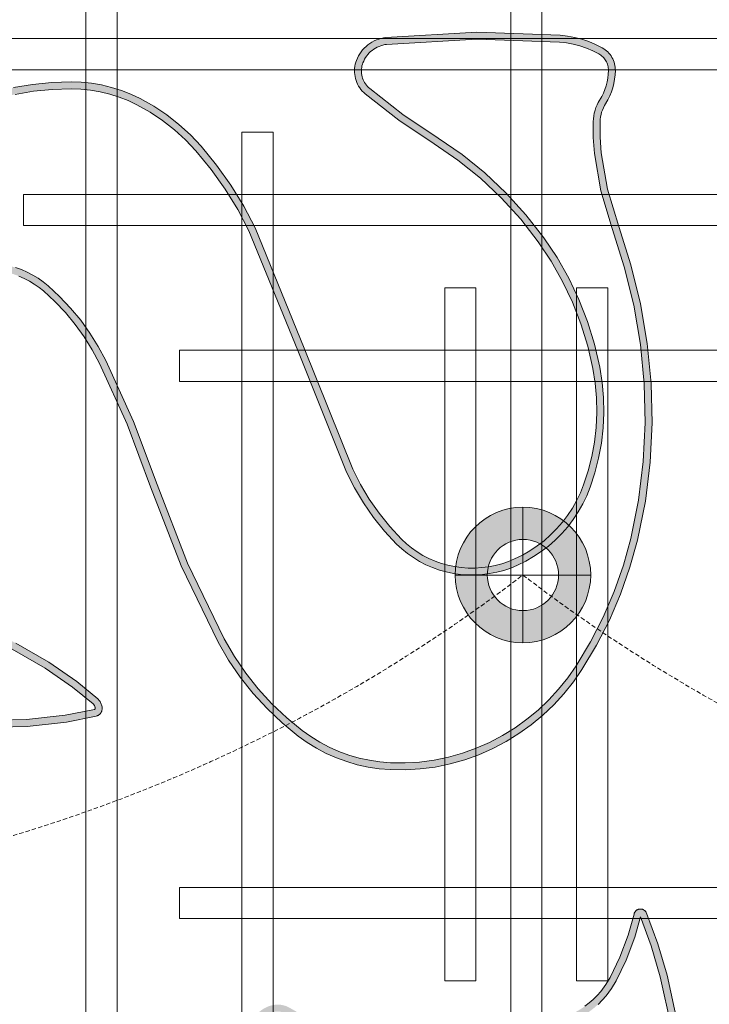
# Model space of a CAD drawing. Header units: millimetres. Extents: x -750 to 72845, y -24282 to 18874.
# Tile 24 of 154: x 3574 to 3969, y 8941 to 9506. Entities that reach past the tile are written whole.
import ezdxf
from ezdxf.enums import TextEntityAlignment as Align

# ---------------------------------------------------------------- set-up
doc = ezdxf.new("R2010")
doc.units = ezdxf.units.MM
doc.header["$MEASUREMENT"] = 0
doc.linetypes.add('DASHED', pattern=[19.05, 12.7, -6.35])
doc.linetypes.add('HIDDENX2', pattern=[0.75, 0.5, -0.25])
doc.layers.get('0').update_dxf_attribs({"lineweight": 5})
for name, color, linetype, lineweight in [('E Celing Lighting', 5, 'DASHED', 5), ('IRISH HOUSE_FF46_HYD AIRPORT_HVAC DUCTING LAYOUT 3$0$Ceiling', 14, 'Continuous', 9), ('Lighting (Ceiling)', 160, 'Continuous', 15), ('M-MEP-ELLG-CABLE', 146, 'HIDDENX2', 20), ('M-MEP-ELPR-EQUIP', 6, 'Continuous', 20)]:
    doc.layers.add(name, color=color, linetype=linetype, lineweight=lineweight)
doc.layers.add('IRISH HOUSE_FF46_HYD AIRPORT_HVAC DUCTING LAYOUT 3$0$RCP LAYOUT', color=8, linetype='Continuous')
doc.styles.get("Standard").update_dxf_attribs({"font": 'romans.shx'})

# ---------------------------------------------------------------- blocks, each defined once
blk = doc.blocks.new('cl')
at = {"layer": 'Lighting (Ceiling)'}
h = blk.add_hatch(color=0, dxfattribs=at)
h.dxf.hatch_style = 1
h.paths.add_polyline_path([(1.533, 0.03, 1), (-1.533, 0.03, 1)])
h.paths.add_polyline_path([(-0.806, 0.03, -1), (0.806, 0.03, -1)], flags=16)
at = {"layer": 'Lighting (Ceiling)', "color": 0}
for p, q in [((0, 1.562), (0, -1.503)), ((-1.533, 0.03), (1.533, 0.03))]:
    blk.add_line(p, q, dxfattribs=at)
for radius in [1.533, 0.806]:
    blk.add_circle((0, 0.03), radius, dxfattribs=at)
at = {"color": 0}
blk.add_attdef('NAME', text='', height=5, dxfattribs=at).set_placement((0.838, 2.713), align=Align.MIDDLE_CENTER)
blk = doc.blocks.new('kuaryfjeh')
at = {"ltscale": 0.25}
h = blk.add_hatch(color=1, dxfattribs=at)
h.dxf.hatch_style = 1
h.paths.add_polyline_path([(-6.203, -10.678), (-6.284, -10.699), (-6.367, -10.715), (-6.451, -10.725), (-6.535, -10.729), (-6.562, -10.729), (-6.589, -10.726), (-6.615, -10.722), (-6.641, -10.716), (-6.667, -10.709), (-6.693, -10.699), (-6.717, -10.688), (-6.741, -10.675), (-6.764, -10.661), (-6.786, -10.645), (-6.807, -10.627), (-6.826, -10.609), (-6.845, -10.589), (-6.862, -10.567), (-6.877, -10.545), (-6.891, -10.522), (-6.959, -10.389), (-7.016, -10.252), (-7.064, -10.111), (-7.102, -9.967), (-7.129, -9.821), (-7.145, -9.673), (-7.213, -7.88), (-7.098, -5.927), (-7.092, -5.886), (-7.082, -5.844), (-7.07, -5.803), (-7.055, -5.763), (-7.038, -5.723), (-7.017, -5.685), (-6.995, -5.649), (-6.969, -5.614), (-6.942, -5.581), (-6.913, -5.55), (-6.881, -5.521), (-6.848, -5.495), (-6.813, -5.471), (-6.776, -5.449), (-6.738, -5.43), (-6.699, -5.413), (-6.666, -5.402), (-6.633, -5.393), (-6.6, -5.387), (-6.566, -5.383), (-6.532, -5.381), (-6.498, -5.381), (-6.464, -5.384), (-6.43, -5.389), (-6.397, -5.397), (-6.364, -5.407), (-6.332, -5.419), (-6.301, -5.433), (-6.271, -5.449), (-6.242, -5.468), (-6.214, -5.488), (-6.188, -5.51), (-6.163, -5.534), (-6.14, -5.56), (-5.579, -6.279), (-5.065, -7.039), (-4.71, -7.56), (-4.312, -8.055), (-3.877, -8.517), (-3.408, -8.944), (-2.908, -9.332), (-2.48, -9.616), (-2.033, -9.868), (-1.569, -10.088), (-1.091, -10.274), (-0.601, -10.425), (-0.102, -10.54), (0.224, -10.592), (0.552, -10.622), (0.882, -10.629), (1.212, -10.614), (1.54, -10.576), (1.864, -10.517), (2.184, -10.435), (2.498, -10.333), (2.681, -10.259), (2.858, -10.173), (3.029, -10.075), (3.194, -9.967), (3.351, -9.847), (3.499, -9.718), (3.639, -9.578), (3.77, -9.43), (3.89, -9.273), (4, -9.109), (4.099, -8.938), (4.186, -8.76), (4.247, -8.614), (4.297, -8.465), (4.337, -8.312), (4.367, -8.157), (4.387, -8.001), (4.397, -7.843), (4.396, -7.686), (4.385, -7.528), (4.363, -7.372), (4.331, -7.219), (4.289, -7.068), (4.237, -6.921), (4.175, -6.777), (4.103, -6.638), (4.021, -6.505), (3.931, -6.377), (3.833, -6.256), (3.726, -6.143), (3.446, -5.883), (3.15, -5.643), (2.837, -5.426), (2.51, -5.23), (2.169, -5.058), (-0.463, -4.005), (-3.058, -2.944), (-3.518, -2.702), (-3.964, -2.429), (-4.39, -2.127), (-4.794, -1.796), (-5.03, -1.573), (-5.249, -1.333), (-5.449, -1.077), (-5.63, -0.806), (-5.79, -0.522), (-5.881, -0.331), (-5.958, -0.134), (-6.022, 0.068), (-6.072, 0.274), (-6.107, 0.483), (-6.129, 0.694), (-6.136, 0.906), (-6.123, 1.312), (-6.082, 1.717), (-6.015, 2.118), (-5.922, 2.514), (-5.802, 2.902), (-5.657, 3.282), (-5.546, 3.521), (-5.418, 3.751), (-5.274, 3.972), (-5.114, 4.18), (-4.939, 4.377), (-4.75, 4.56), (-4.549, 4.729), (-4.336, 4.882), (-4.039, 5.065), (-3.73, 5.229), (-3.411, 5.371), (-3.084, 5.491), (-2.749, 5.589), (-2.409, 5.664), (-2.065, 5.717), (-0.967, 5.808), (0.135, 5.825), (1.238, 5.766), (2.684, 5.645), (4.143, 5.534), (5.424, 5.447), (6.218, 5.408), (6.502, 5.388), (6.78, 5.351), (7.055, 5.295), (7.087, 5.286), (7.118, 5.275), (7.148, 5.262), (7.178, 5.247), (7.206, 5.23), (7.233, 5.211), (7.258, 5.19), (7.283, 5.167), (7.305, 5.143), (7.326, 5.117), (7.345, 5.089), (7.362, 5.061), (7.401, 4.985), (7.434, 4.907), (7.462, 4.826), (7.485, 4.744), (7.503, 4.661), (7.515, 4.576), (7.522, 4.491), (7.557, 2.87), (7.527, 1.869), (7.436, 1.03), (7.308, 0.395), (7.307, 0.392), (7.305, 0.39), (7.304, 0.388), (7.302, 0.386), (7.3, 0.385), (7.298, 0.384), (7.296, 0.383), (7.293, 0.383), (7.291, 0.383), (7.282, 0.383), (7.272, 0.384), (7.263, 0.386), (7.253, 0.388), (7.244, 0.391), (7.235, 0.395), (7.227, 0.399), (7.218, 0.404), (7.21, 0.409), (7.203, 0.415), (7.196, 0.422), (7.189, 0.428), (6.824, 0.873), (6.416, 1.467), (6.006, 2.179), (5.776, 2.571), (5.513, 2.948), (5.222, 3.303), (4.904, 3.633), (4.402, 4.078), (3.867, 4.482), (3.302, 4.843), (2.756, 5.133), (2.188, 5.376), (1.602, 5.572), (1.427, 5.615), (1.25, 5.646), (1.071, 5.663), (0.891, 5.667), (0.712, 5.658), (0.533, 5.635), (0.357, 5.6), (0.184, 5.551), (0.02, 5.493), (-0.139, 5.423), (-0.294, 5.342), (-0.837, 4.996), (-1.375, 4.574), (-1.822, 4.135), (-1.919, 4.018), (-2.006, 3.897), (-2.085, 3.77), (-2.154, 3.637), (-2.214, 3.5), (-2.264, 3.359), (-2.304, 3.215), (-2.333, 3.068), (-2.352, 2.919), (-2.361, 2.77), (-2.359, 2.635), (-2.348, 2.5), (-2.329, 2.366), (-2.3, 2.234), (-2.263, 2.105), (-2.218, 1.978), (-2.163, 1.854), (-2.101, 1.734), (-2.031, 1.619), (-1.954, 1.509), (-1.869, 1.404), (-1.636, 1.152), (-1.387, 0.916), (-1.123, 0.697), (-0.845, 0.497), (-0.554, 0.315), (-0.252, 0.153), (1.075, -0.45), (2.435, -0.958), (4.142, -1.613), (5.783, -2.409), (6.16, -2.63), (6.521, -2.877), (6.864, -3.149), (7.187, -3.445), (7.488, -3.763), (7.767, -4.101), (7.899, -4.287), (8.02, -4.482), (8.126, -4.685), (8.219, -4.894), (8.298, -5.109), (8.362, -5.329), (8.412, -5.554), (8.446, -5.78), (8.465, -6.009), (8.469, -6.326), (8.45, -6.642), (8.409, -6.956), (8.345, -7.266), (8.26, -7.571), (8.152, -7.868), (8.024, -8.157), (7.875, -8.437), (7.708, -8.707), (7.523, -8.964), (7.322, -9.208), (7.104, -9.437), (6.871, -9.651), (6.625, -9.849), (6.365, -10.029), (5.847, -10.339), (5.309, -10.614), (4.754, -10.852), (4.185, -11.052), (3.604, -11.213), (2.777, -11.38), (1.941, -11.484), (1.099, -11.526), (0.256, -11.505), (-0.599, -11.421), (-1.446, -11.277), (-2.281, -11.073), (-3.106, -10.808), (-3.924, -10.564), (-4.731, -10.425), (-5.079, -10.4), (-5.426, -10.398), (-5.488, -10.402), (-5.55, -10.41), (-5.61, -10.422), (-5.67, -10.438), (-5.729, -10.458), (-5.786, -10.482), (-5.842, -10.509), (-5.969, -10.583), (-6.044, -10.62), (-6.123, -10.652)], flags=16)
h.paths.add_polyline_path([(-5.627, -10.582), (-5.576, -10.568), (-5.525, -10.558), (-5.474, -10.552), (-5.422, -10.548), (-5.085, -10.55), (-4.749, -10.574), (-3.958, -10.71), (-3.151, -10.951), (-2.322, -11.217), (-1.477, -11.424), (-0.619, -11.57), (0.247, -11.655), (1.101, -11.676), (1.954, -11.634), (2.801, -11.528), (3.639, -11.359), (4.23, -11.195), (4.809, -10.992), (5.373, -10.75), (5.92, -10.47), (6.447, -10.155), (6.714, -9.969), (6.969, -9.765), (7.209, -9.544), (7.434, -9.307), (7.642, -9.056), (7.833, -8.79), (8.006, -8.512), (8.159, -8.223), (8.292, -7.924), (8.403, -7.617), (8.491, -7.301), (8.557, -6.981), (8.6, -6.656), (8.619, -6.329), (8.614, -6.002), (8.595, -5.763), (8.559, -5.526), (8.508, -5.292), (8.441, -5.063), (8.358, -4.838), (8.261, -4.619), (8.15, -4.408), (8.025, -4.204), (7.886, -4.01), (7.6, -3.663), (7.292, -3.338), (6.961, -3.035), (6.61, -2.756), (6.24, -2.503), (5.854, -2.277), (4.202, -1.476), (2.488, -0.818), (1.133, -0.311), (-0.186, 0.287), (-0.479, 0.445), (-0.761, 0.621), (-1.031, 0.816), (-1.287, 1.029), (-1.529, 1.258), (-1.756, 1.502), (-1.834, 1.599), (-1.906, 1.701), (-1.97, 1.808), (-2.028, 1.919), (-2.078, 2.033), (-2.12, 2.151), (-2.155, 2.271), (-2.181, 2.393), (-2.199, 2.517), (-2.209, 2.642), (-2.211, 2.767), (-2.203, 2.906), (-2.185, 3.044), (-2.158, 3.18), (-2.121, 3.314), (-2.074, 3.445), (-2.019, 3.573), (-1.954, 3.696), (-1.882, 3.814), (-1.8, 3.926), (-1.712, 4.033), (-1.276, 4.461), (-0.75, 4.873), (-0.219, 5.212), (-0.074, 5.288), (0.076, 5.353), (0.229, 5.408), (0.392, 5.454), (0.557, 5.487), (0.725, 5.508), (0.893, 5.517), (1.062, 5.513), (1.23, 5.497), (1.397, 5.469), (1.561, 5.428), (2.135, 5.236), (2.691, 4.997), (3.226, 4.713), (3.781, 4.359), (4.306, 3.962), (4.8, 3.525), (5.11, 3.203), (5.394, 2.858), (5.65, 2.491), (5.876, 2.104), (6.289, 1.387), (6.704, 0.782), (7.077, 0.329), (7.091, 0.314), (7.106, 0.301), (7.122, 0.288), (7.138, 0.277), (7.156, 0.267), (7.174, 0.258), (7.192, 0.25), (7.212, 0.244), (7.231, 0.239), (7.251, 0.235), (7.271, 0.233), (7.291, 0.233), (7.302, 0.233), (7.313, 0.234), (7.324, 0.236), (7.335, 0.238), (7.346, 0.242), (7.356, 0.246), (7.366, 0.251), (7.376, 0.256), (7.386, 0.262), (7.395, 0.269), (7.403, 0.276), (7.411, 0.284), (7.419, 0.292), (7.426, 0.301), (7.432, 0.31), (7.438, 0.32), (7.443, 0.33), (7.448, 0.34), (7.451, 0.35), (7.454, 0.361), (7.585, 1.007), (7.677, 1.858), (7.707, 2.869), (7.671, 4.498), (7.664, 4.593), (7.651, 4.687), (7.631, 4.78), (7.605, 4.871), (7.574, 4.961), (7.537, 5.048), (7.493, 5.133), (7.471, 5.171), (7.446, 5.206), (7.419, 5.24), (7.389, 5.273), (7.358, 5.302), (7.324, 5.33), (7.288, 5.355), (7.251, 5.378), (7.213, 5.398), (7.173, 5.415), (7.132, 5.43), (7.09, 5.441), (6.805, 5.499), (6.517, 5.538), (6.227, 5.557), (5.433, 5.597), (4.154, 5.684), (2.696, 5.794), (1.248, 5.916), (0.138, 5.975), (-0.974, 5.958), (-2.082, 5.866), (-2.437, 5.812), (-2.787, 5.734), (-3.131, 5.634), (-3.468, 5.51), (-3.796, 5.364), (-4.113, 5.196), (-4.419, 5.007), (-4.641, 4.847), (-4.851, 4.671), (-5.047, 4.481), (-5.229, 4.276), (-5.396, 4.058), (-5.547, 3.829), (-5.68, 3.589), (-5.796, 3.34), (-5.944, 2.951), (-6.067, 2.553), (-6.162, 2.148), (-6.231, 1.737), (-6.273, 1.322), (-6.286, 0.906), (-6.279, 0.684), (-6.256, 0.463), (-6.219, 0.244), (-6.166, 0.028), (-6.099, -0.184), (-6.018, -0.391), (-5.923, -0.591), (-5.758, -0.885), (-5.571, -1.165), (-5.364, -1.43), (-5.137, -1.678), (-4.893, -1.909), (-4.481, -2.246), (-4.046, -2.555), (-3.592, -2.833), (-3.121, -3.08), (-0.519, -4.144), (2.107, -5.195), (2.437, -5.362), (2.755, -5.552), (3.06, -5.763), (3.348, -5.996), (3.62, -6.249), (3.72, -6.355), (3.812, -6.468), (3.896, -6.587), (3.972, -6.712), (4.039, -6.842), (4.097, -6.976), (4.146, -7.113), (4.186, -7.254), (4.215, -7.397), (4.236, -7.544), (4.246, -7.691), (4.247, -7.839), (4.238, -7.987), (4.219, -8.134), (4.191, -8.279), (4.153, -8.422), (4.106, -8.562), (4.05, -8.698), (3.967, -8.867), (3.873, -9.03), (3.768, -9.186), (3.654, -9.335), (3.53, -9.476), (3.397, -9.608), (3.256, -9.731), (3.107, -9.844), (2.951, -9.948), (2.788, -10.04), (2.62, -10.122), (2.446, -10.192), (2.142, -10.291), (1.832, -10.37), (1.518, -10.428), (1.2, -10.464), (0.88, -10.479), (0.561, -10.472), (0.242, -10.443), (-0.074, -10.393), (-0.562, -10.28), (-1.042, -10.132), (-1.51, -9.95), (-1.964, -9.735), (-2.401, -9.488), (-2.82, -9.21), (-3.312, -8.829), (-3.772, -8.41), (-4.199, -7.956), (-4.589, -7.47), (-4.941, -6.955), (-5.458, -6.19), (-6.025, -5.463), (-6.055, -5.43), (-6.087, -5.399), (-6.121, -5.37), (-6.157, -5.344), (-6.195, -5.32), (-6.234, -5.298), (-6.274, -5.28), (-6.316, -5.264), (-6.359, -5.252), (-6.402, -5.242), (-6.446, -5.235), (-6.49, -5.231), (-6.535, -5.231), (-6.579, -5.233), (-6.623, -5.239), (-6.667, -5.247), (-6.71, -5.259), (-6.752, -5.273), (-6.801, -5.293), (-6.848, -5.317), (-6.893, -5.344), (-6.937, -5.374), (-6.978, -5.407), (-7.018, -5.443), (-7.054, -5.481), (-7.088, -5.522), (-7.119, -5.565), (-7.147, -5.61), (-7.172, -5.657), (-7.194, -5.706), (-7.212, -5.756), (-7.228, -5.807), (-7.239, -5.859), (-7.247, -5.911), (-7.363, -7.879), (-7.295, -9.684), (-7.277, -9.843), (-7.248, -10), (-7.208, -10.154), (-7.157, -10.305), (-7.095, -10.452), (-7.023, -10.594), (-7.003, -10.626), (-6.982, -10.657), (-6.959, -10.686), (-6.934, -10.714), (-6.907, -10.739), (-6.878, -10.763), (-6.848, -10.785), (-6.816, -10.805), (-6.784, -10.823), (-6.75, -10.838), (-6.715, -10.851), (-6.679, -10.861), (-6.643, -10.87), (-6.606, -10.875), (-6.57, -10.878), (-6.532, -10.879), (-6.438, -10.874), (-6.344, -10.863), (-6.252, -10.846), (-6.16, -10.822), (-6.07, -10.793), (-5.983, -10.757), (-5.898, -10.715), (-5.771, -10.642), (-5.724, -10.619), (-5.676, -10.599)])
h = blk.add_hatch(color=1, dxfattribs=at)
h.dxf.hatch_style = 1
h.paths.add_polyline_path([(28.008, 1.603), (28.139, 1.536), (28.265, 1.46), (28.387, 1.376), (28.437, 1.336), (28.484, 1.293), (28.528, 1.246), (28.569, 1.197), (28.607, 1.145), (28.641, 1.091), (28.671, 1.035), (28.698, 0.976), (28.721, 0.916), (28.739, 0.855), (28.775, 0.698), (28.801, 0.539), (28.816, 0.379), (28.82, 0.217), (28.814, 0.057), (28.661, -1.545), (28.518, -2.617), (28.352, -3.567), (28.184, -4.349), (28.173, -4.389), (28.159, -4.429), (28.143, -4.469), (28.124, -4.507), (28.102, -4.543), (28.077, -4.578), (28.051, -4.611), (28.022, -4.642), (27.989, -4.674), (27.954, -4.703), (27.917, -4.729), (27.879, -4.753), (27.839, -4.775), (27.798, -4.793), (27.755, -4.809), (27.712, -4.822), (27.668, -4.833), (27.623, -4.84), (27.578, -4.844), (27.533, -4.846), (27.487, -4.844), (27.444, -4.84), (23.806, -4.323), (20.233, -3.78), (20.152, -3.764), (20.07, -3.742), (19.989, -3.714), (19.911, -3.681), (19.835, -3.642), (19.762, -3.598), (19.692, -3.549), (19.626, -3.495), (19.564, -3.436), (19.549, -3.42), (19.535, -3.402), (19.522, -3.383), (19.51, -3.364), (19.499, -3.344), (19.49, -3.323), (19.482, -3.302), (19.476, -3.28), (19.471, -3.258), (19.468, -3.236), (19.466, -3.213), (19.465, -3.191), (19.466, -3.168), (19.469, -3.147), (19.598, -2.323), (19.785, -1.344), (20.043, -0.218), (20.469, 1.31), (20.552, 1.546), (20.65, 1.776), (20.763, 2), (20.891, 2.215), (20.966, 2.324), (21.048, 2.427), (21.137, 2.524), (21.233, 2.614), (21.335, 2.698), (21.443, 2.774), (21.585, 2.86), (21.733, 2.937), (21.886, 3.003), (22.043, 3.058), (22.198, 3.101), (22.25, 3.116), (22.295, 3.132), (22.34, 3.152), (22.383, 3.175), (22.424, 3.201), (22.463, 3.23), (22.467, 3.234), (22.285, 3.309), (22.057, 3.385), (21.823, 3.445), (20.057, 3.802), (18.6, 4.078), (17.113, 4.356), (15.796, 4.599), (14.946, 4.751), (13.902, 4.934), (14.749, 4.249), (15.119, 3.92), (15.46, 3.556), (15.541, 3.454), (15.614, 3.346), (15.678, 3.233), (15.734, 3.116), (15.78, 2.994), (15.818, 2.869), (15.865, 2.652), (15.894, 2.432), (15.905, 2.21), (15.898, 1.988), (15.742, 0.477), (15.535, -0.605), (15.22, -1.598), (15.043, -2.009), (14.839, -2.404), (14.782, -2.497), (14.719, -2.586), (14.65, -2.671), (14.575, -2.75), (14.495, -2.824), (14.414, -2.888), (14.19, -3.067), (13.986, -3.259), (13.965, -3.281), (13.946, -3.305), (13.928, -3.33), (13.913, -3.356), (13.898, -3.383), (13.886, -3.411), (13.876, -3.44), (13.867, -3.47), (13.861, -3.5), (13.857, -3.524), (13.855, -3.549), (13.855, -3.574), (13.856, -3.599), (13.859, -3.623), (13.863, -3.648), (13.87, -3.672), (13.877, -3.695), (13.886, -3.718), (13.897, -3.74), (13.978, -3.883), (14.068, -4.019), (14.245, -4.249), (14.315, -4.355), (14.379, -4.465), (14.435, -4.579), (14.483, -4.697), (14.524, -4.818), (14.556, -4.941), (14.58, -5.066), (14.596, -5.192), (14.604, -5.322), (14.524, -7.48), (14.175, -9.611), (14.142, -9.737), (14.101, -9.858), (14.053, -9.976), (13.996, -10.09), (13.933, -10.201), (13.862, -10.307), (13.785, -10.408), (13.701, -10.504), (13.611, -10.594), (13.514, -10.678), (13.355, -10.796), (13.186, -10.898), (12.739, -11.114), (12.246, -11.302), (11.805, -11.423), (12.434, -11.654), (13.105, -11.851), (15.552, -12.394), (18.764, -12.94), (20.371, -13.187), (19.522, -12.493), (19.153, -12.161), (18.815, -11.793), (18.745, -11.703), (18.682, -11.609), (18.625, -11.512), (18.575, -11.411), (18.532, -11.307), (18.496, -11.2), (18.466, -11.091), (18.423, -10.864), (18.397, -10.635), (18.389, -10.404), (18.399, -10.175), (18.579, -8.521), (18.753, -7.425), (18.956, -6.465), (19.163, -5.686), (19.174, -5.655), (19.186, -5.623), (19.201, -5.593), (19.218, -5.563), (19.237, -5.535), (19.257, -5.508), (19.28, -5.482), (19.304, -5.458), (19.329, -5.436), (19.357, -5.415), (19.385, -5.397), (19.449, -5.361), (19.515, -5.329), (19.583, -5.303), (19.653, -5.281), (19.725, -5.265), (19.797, -5.254), (19.87, -5.248), (19.943, -5.247), (20.016, -5.251), (20.087, -5.261), (23.471, -5.858), (26.815, -6.494), (26.901, -6.514), (26.988, -6.54), (27.072, -6.572), (27.155, -6.609), (27.234, -6.652), (27.311, -6.7), (27.384, -6.752), (27.454, -6.81), (27.519, -6.872), (27.539, -6.893), (27.557, -6.916), (27.574, -6.94), (27.589, -6.964), (27.602, -6.99), (27.614, -7.017), (27.623, -7.044), (27.631, -7.072), (27.637, -7.1), (27.641, -7.129), (27.643, -7.158), (27.644, -7.186), (27.642, -7.214), (27.546, -8.04), (27.377, -9.041), (27.125, -10.175), (26.7, -11.694), (26.585, -12.01), (26.443, -12.316), (26.276, -12.607), (26.201, -12.718), (26.118, -12.823), (26.029, -12.922), (25.933, -13.015), (25.831, -13.1), (25.724, -13.179), (25.582, -13.269), (25.436, -13.348), (25.284, -13.418), (25.127, -13.476), (24.972, -13.523), (24.368, -13.703), (24.345, -13.712), (24.322, -13.722), (24.3, -13.734), (24.279, -13.748), (24.259, -13.763), (24.24, -13.779), (24.237, -13.781), (24.255, -13.794), (24.315, -13.83), (24.378, -13.861), (24.443, -13.888), (25.132, -14.111), (25.838, -14.281), (28.602, -14.799), (31.381, -15.249), (32.032, -15.316), (32.686, -15.325), (33.171, -15.302), (32.466, -14.953), (32.213, -14.817), (31.968, -14.658), (31.739, -14.478), (31.68, -14.424), (31.625, -14.367), (31.574, -14.306), (31.527, -14.242), (31.484, -14.175), (31.446, -14.105), (31.412, -14.033), (31.384, -13.959), (31.36, -13.883), (31.319, -13.713), (31.29, -13.54), (31.271, -13.366), (31.264, -13.19), (31.269, -13.016), (31.41, -11.26), (31.601, -9.94), (31.722, -9.399), (31.884, -8.868), (32.049, -8.455), (32.251, -8.06), (32.314, -7.957), (32.384, -7.86), (32.46, -7.768), (32.543, -7.681), (32.631, -7.601), (32.72, -7.53), (32.957, -7.342), (33.175, -7.14), (33.196, -7.118), (33.216, -7.093), (33.234, -7.068), (33.251, -7.041), (33.265, -7.013), (33.278, -6.984), (33.289, -6.955), (33.298, -6.925), (33.305, -6.894), (33.309, -6.869), (33.311, -6.844), (33.311, -6.819), (33.31, -6.794), (33.307, -6.769), (33.303, -6.744), (33.296, -6.719), (33.288, -6.696), (33.279, -6.672), (33.268, -6.65), (33.183, -6.502), (33.088, -6.361), (32.981, -6.221), (32.909, -6.126), (32.841, -6.021), (32.782, -5.912), (32.731, -5.798), (32.689, -5.68), (32.624, -5.445), (32.575, -5.207), (32.542, -4.965), (32.516, -4.522), (32.526, -4.078), (32.643, -3.026), (32.817, -2.172), (33.064, -1.336), (33.196, -0.997), (33.353, -0.669), (33.535, -0.355), (33.742, -0.057), (33.842, 0.068), (33.95, 0.185), (34.065, 0.295), (34.188, 0.397), (34.317, 0.49), (34.452, 0.575), (34.592, 0.65), (34.667, 0.683), (34.744, 0.712), (34.822, 0.735), (34.903, 0.753), (34.984, 0.765), (35.065, 0.771), (35.147, 0.772), (35.229, 0.767), (35.311, 0.757), (35.391, 0.741), (35.47, 0.719), (35.631, 0.663), (35.715, 0.64), (35.801, 0.623), (35.838, 0.618), (35.874, 0.616), (35.911, 0.617), (35.948, 0.62), (35.984, 0.626), (35.996, 0.629), (36.007, 0.633), (36.018, 0.637), (36.028, 0.642), (36.039, 0.648), (36.048, 0.655), (36.058, 0.662), (36.067, 0.67), (36.069, 0.672), (36.071, 0.675), (36.073, 0.678), (36.075, 0.68), (36.076, 0.683), (36.077, 0.686), (36.079, 0.689), (36.08, 0.692), (36.08, 0.696), (36.081, 0.699), (36.081, 0.702), (36.081, 0.706), (36.081, 0.71), (36.081, 0.714), (36.08, 0.717), (36.079, 0.721), (36.078, 0.725), (36.077, 0.729), (36.075, 0.733), (36.073, 0.736), (36.071, 0.739), (36.069, 0.742), (36.066, 0.746), (36.064, 0.748), (36.061, 0.751), (36.058, 0.753), (36.055, 0.756), (36.052, 0.758), (36.048, 0.759), (36.045, 0.761), (36.04, 0.762), (35.045, 1.068), (33.793, 1.38), (32.302, 1.668), (30.74, 1.944), (29.269, 2.22), (28.029, 2.467), (27.342, 2.634), (27.238, 2.651), (27.133, 2.661), (27.027, 2.663), (26.922, 2.657), (26.817, 2.643), (26.809, 2.642), (26.801, 2.639), (26.793, 2.637), (26.786, 2.634), (26.778, 2.63), (26.771, 2.626), (26.764, 2.621), (26.758, 2.616), (26.752, 2.61), (26.746, 2.604), (26.74, 2.598), (26.735, 2.591), (26.73, 2.584), (26.726, 2.577), (26.723, 2.569), (26.719, 2.561), (26.717, 2.553), (26.715, 2.545), (26.713, 2.537), (26.712, 2.528), (26.712, 2.52), (26.712, 2.511), (26.712, 2.503), (26.713, 2.494), (26.722, 2.453), (26.733, 2.412), (26.747, 2.373), (26.763, 2.334), (26.782, 2.296), (26.804, 2.26), (26.828, 2.225), (26.854, 2.193), (26.882, 2.161), (26.912, 2.132), (26.944, 2.105), (26.978, 2.081), (27.157, 1.968), (27.343, 1.868), (27.536, 1.783), (27.739, 1.709), (27.873, 1.661)], flags=16)
h.paths.add_polyline_path([(24.194, -13.624), (24.224, -13.605), (24.255, -13.588), (24.287, -13.573), (24.321, -13.561), (24.929, -13.379), (25.079, -13.334), (25.226, -13.279), (25.369, -13.214), (25.506, -13.139), (25.639, -13.055), (25.738, -12.983), (25.832, -12.903), (25.921, -12.818), (26.003, -12.726), (26.079, -12.629), (26.149, -12.527), (26.31, -12.246), (26.446, -11.953), (26.557, -11.648), (26.979, -10.138), (27.23, -9.012), (27.397, -8.019), (27.492, -7.201), (27.494, -7.182), (27.493, -7.163), (27.492, -7.145), (27.489, -7.126), (27.486, -7.108), (27.48, -7.089), (27.474, -7.072), (27.467, -7.054), (27.458, -7.038), (27.448, -7.022), (27.437, -7.006), (27.426, -6.992), (27.413, -6.978), (27.354, -6.923), (27.292, -6.871), (27.227, -6.824), (27.159, -6.781), (27.088, -6.743), (27.015, -6.71), (26.94, -6.682), (26.863, -6.659), (26.785, -6.64), (23.444, -6.006), (20.064, -5.409), (20.002, -5.401), (19.939, -5.397), (19.877, -5.398), (19.815, -5.403), (19.753, -5.412), (19.692, -5.426), (19.632, -5.445), (19.574, -5.467), (19.518, -5.494), (19.463, -5.525), (19.443, -5.538), (19.424, -5.552), (19.406, -5.568), (19.389, -5.585), (19.374, -5.603), (19.359, -5.622), (19.346, -5.642), (19.334, -5.663), (19.324, -5.684), (19.315, -5.706), (19.307, -5.729), (19.102, -6.5), (18.9, -7.452), (18.728, -8.54), (18.549, -10.186), (18.539, -10.405), (18.547, -10.624), (18.571, -10.842), (18.613, -11.057), (18.639, -11.156), (18.672, -11.254), (18.712, -11.349), (18.758, -11.441), (18.809, -11.53), (18.867, -11.615), (18.93, -11.696), (19.258, -12.054), (19.62, -12.38), (20.893, -13.419), (18.74, -13.088), (15.523, -12.541), (13.068, -11.997), (12.387, -11.797), (11.72, -11.551), (11.712, -11.548), (11.704, -11.543), (11.696, -11.538), (11.688, -11.533), (11.681, -11.527), (11.674, -11.521), (11.668, -11.514), (11.662, -11.506), (11.656, -11.499), (11.651, -11.491), (11.647, -11.482), (11.643, -11.474), (11.64, -11.465), (11.638, -11.456), (11.636, -11.447), (11.634, -11.437), (11.633, -11.428), (11.633, -11.418), (11.634, -11.409), (11.635, -11.4), (11.637, -11.39), (11.639, -11.381), (11.642, -11.372), (11.645, -11.364), (11.65, -11.355), (11.654, -11.347), (11.659, -11.339), (11.665, -11.332), (11.671, -11.325), (11.678, -11.318), (11.685, -11.312), (11.692, -11.306), (11.7, -11.301), (11.708, -11.296), (11.717, -11.292), (11.725, -11.289), (11.734, -11.286), (11.743, -11.284), (12.199, -11.159), (12.68, -10.976), (13.114, -10.766), (13.272, -10.671), (13.42, -10.561), (13.508, -10.484), (13.591, -10.401), (13.669, -10.313), (13.74, -10.22), (13.805, -10.122), (13.864, -10.02), (13.916, -9.914), (13.96, -9.806), (13.998, -9.694), (14.028, -9.58), (14.374, -7.465), (14.453, -5.323), (14.447, -5.206), (14.432, -5.09), (14.41, -4.974), (14.38, -4.861), (14.343, -4.75), (14.298, -4.641), (14.246, -4.536), (14.188, -4.434), (14.123, -4.337), (13.946, -4.106), (13.85, -3.961), (13.764, -3.81), (13.749, -3.779), (13.736, -3.747), (13.725, -3.714), (13.717, -3.68), (13.71, -3.646), (13.706, -3.611), (13.705, -3.577), (13.705, -3.542), (13.708, -3.507), (13.713, -3.473), (13.722, -3.433), (13.733, -3.394), (13.747, -3.356), (13.763, -3.319), (13.782, -3.283), (13.803, -3.248), (13.826, -3.215), (13.851, -3.183), (13.879, -3.153), (14.092, -2.953), (14.32, -2.771), (14.397, -2.709), (14.47, -2.643), (14.537, -2.571), (14.6, -2.495), (14.657, -2.415), (14.708, -2.331), (14.907, -1.945), (15.079, -1.546), (15.389, -0.568), (15.593, 0.499), (15.748, 1.998), (15.755, 2.208), (15.744, 2.418), (15.717, 2.626), (15.672, 2.832), (15.638, 2.946), (15.596, 3.057), (15.545, 3.164), (15.486, 3.267), (15.42, 3.365), (15.346, 3.458), (15.014, 3.813), (14.652, 4.135), (13.358, 5.181), (14.973, 4.899), (15.822, 4.747), (17.141, 4.504), (18.628, 4.225), (20.085, 3.949), (21.856, 3.591), (22.099, 3.529), (22.338, 3.45), (22.57, 3.353), (22.577, 3.35), (22.584, 3.346), (22.591, 3.341), (22.597, 3.336), (22.603, 3.331), (22.609, 3.325), (22.614, 3.319), (22.619, 3.313), (22.623, 3.306), (22.627, 3.299), (22.63, 3.292), (22.633, 3.284), (22.636, 3.277), (22.638, 3.269), (22.639, 3.261), (22.64, 3.253), (22.641, 3.245), (22.641, 3.237), (22.64, 3.229), (22.639, 3.221), (22.638, 3.213), (22.635, 3.206), (22.633, 3.198), (22.63, 3.191), (22.626, 3.183), (22.622, 3.177), (22.618, 3.17), (22.613, 3.164), (22.607, 3.158), (22.602, 3.152), (22.557, 3.113), (22.509, 3.077), (22.458, 3.045), (22.406, 3.017), (22.352, 2.993), (22.296, 2.973), (22.238, 2.957), (22.088, 2.915), (21.941, 2.863), (21.798, 2.801), (21.659, 2.729), (21.525, 2.648), (21.426, 2.578), (21.332, 2.502), (21.244, 2.418), (21.162, 2.329), (21.086, 2.234), (21.017, 2.134), (20.895, 1.927), (20.786, 1.713), (20.692, 1.492), (20.612, 1.265), (20.188, -0.255), (19.932, -1.375), (19.745, -2.349), (19.617, -3.167), (19.616, -3.18), (19.615, -3.193), (19.616, -3.205), (19.617, -3.218), (19.619, -3.231), (19.621, -3.243), (19.625, -3.255), (19.629, -3.267), (19.634, -3.279), (19.64, -3.29), (19.647, -3.301), (19.654, -3.311), (19.662, -3.321), (19.671, -3.331), (19.725, -3.382), (19.783, -3.429), (19.844, -3.472), (19.908, -3.511), (19.975, -3.545), (20.043, -3.574), (20.114, -3.598), (20.186, -3.618), (20.259, -3.632), (23.828, -4.175), (27.463, -4.691), (27.498, -4.694), (27.533, -4.696), (27.569, -4.695), (27.604, -4.691), (27.639, -4.686), (27.673, -4.678), (27.707, -4.667), (27.74, -4.655), (27.772, -4.64), (27.803, -4.623), (27.833, -4.605), (27.862, -4.584), (27.89, -4.561), (27.915, -4.537), (27.937, -4.513), (27.957, -4.488), (27.976, -4.462), (27.992, -4.434), (28.007, -4.406), (28.019, -4.376), (28.03, -4.345), (28.038, -4.314), (28.205, -3.538), (28.369, -2.594), (28.512, -1.528), (28.664, 0.067), (28.67, 0.218), (28.666, 0.369), (28.652, 0.52), (28.628, 0.669), (28.594, 0.816), (28.578, 0.868), (28.559, 0.919), (28.537, 0.968), (28.511, 1.015), (28.483, 1.061), (28.451, 1.105), (28.416, 1.146), (28.379, 1.185), (28.339, 1.222), (28.297, 1.255), (28.184, 1.334), (28.066, 1.404), (27.944, 1.467), (27.818, 1.522), (27.688, 1.568), (27.48, 1.643), (27.277, 1.733), (27.081, 1.838), (26.893, 1.957), (26.851, 1.987), (26.812, 2.021), (26.774, 2.057), (26.739, 2.096), (26.707, 2.136), (26.677, 2.179), (26.651, 2.224), (26.627, 2.27), (26.607, 2.318), (26.59, 2.368), (26.576, 2.418), (26.565, 2.469), (26.563, 2.487), (26.562, 2.505), (26.561, 2.524), (26.563, 2.542), (26.565, 2.56), (26.568, 2.578), (26.573, 2.596), (26.579, 2.613), (26.585, 2.63), (26.593, 2.647), (26.602, 2.662), (26.612, 2.678), (26.623, 2.692), (26.635, 2.706), (26.648, 2.719), (26.662, 2.731), (26.676, 2.742), (26.691, 2.753), (26.707, 2.762), (26.723, 2.77), (26.74, 2.777), (26.757, 2.783), (26.774, 2.788), (26.792, 2.791), (26.908, 2.806), (27.024, 2.813), (27.141, 2.811), (27.257, 2.8), (27.372, 2.781), (28.061, 2.613), (29.297, 2.368), (30.767, 2.092), (32.33, 1.815), (33.825, 1.527), (35.085, 1.213), (36.088, 0.905), (36.101, 0.9), (36.114, 0.894), (36.126, 0.888), (36.138, 0.881), (36.149, 0.873), (36.16, 0.864), (36.17, 0.855), (36.179, 0.845), (36.188, 0.834), (36.196, 0.823), (36.203, 0.811), (36.21, 0.799), (36.215, 0.786), (36.22, 0.773), (36.224, 0.76), (36.227, 0.747), (36.23, 0.733), (36.231, 0.719), (36.231, 0.706), (36.231, 0.692), (36.23, 0.679), (36.227, 0.666), (36.224, 0.653), (36.22, 0.64), (36.216, 0.628), (36.21, 0.616), (36.204, 0.604), (36.197, 0.593), (36.189, 0.582), (36.18, 0.572), (36.171, 0.562), (36.154, 0.547), (36.137, 0.534), (36.118, 0.521), (36.099, 0.51), (36.079, 0.5), (36.058, 0.492), (36.036, 0.485), (36.015, 0.479), (35.967, 0.471), (35.92, 0.467), (35.872, 0.466), (35.824, 0.469), (35.776, 0.475), (35.68, 0.494), (35.586, 0.52), (35.426, 0.576), (35.357, 0.595), (35.286, 0.609), (35.215, 0.618), (35.144, 0.622), (35.072, 0.621), (35.001, 0.616), (34.93, 0.605), (34.86, 0.59), (34.791, 0.569), (34.724, 0.545), (34.658, 0.515), (34.527, 0.445), (34.401, 0.366), (34.28, 0.278), (34.165, 0.183), (34.057, 0.08), (33.956, -0.03), (33.862, -0.146), (33.662, -0.436), (33.486, -0.74), (33.333, -1.057), (33.206, -1.385), (32.963, -2.208), (32.792, -3.049), (32.676, -4.088), (32.666, -4.519), (32.692, -4.95), (32.723, -5.182), (32.77, -5.41), (32.832, -5.635), (32.87, -5.742), (32.917, -5.845), (32.971, -5.945), (33.032, -6.04), (33.101, -6.13), (33.21, -6.273), (33.31, -6.423), (33.4, -6.579), (33.416, -6.611), (33.429, -6.644), (33.44, -6.677), (33.449, -6.711), (33.456, -6.746), (33.46, -6.781), (33.462, -6.816), (33.461, -6.852), (33.458, -6.887), (33.452, -6.922), (33.443, -6.962), (33.432, -7.002), (33.417, -7.041), (33.4, -7.079), (33.381, -7.116), (33.359, -7.151), (33.335, -7.185), (33.309, -7.217), (33.28, -7.247), (33.054, -7.456), (32.814, -7.647), (32.728, -7.715), (32.648, -7.788), (32.572, -7.867), (32.503, -7.952), (32.439, -8.04), (32.382, -8.133), (32.185, -8.517), (32.026, -8.918), (31.868, -9.437), (31.748, -9.967), (31.559, -11.277), (31.419, -13.024), (31.414, -13.189), (31.421, -13.355), (31.438, -13.519), (31.466, -13.682), (31.505, -13.843), (31.526, -13.91), (31.551, -13.975), (31.58, -14.038), (31.613, -14.099), (31.651, -14.158), (31.692, -14.214), (31.736, -14.267), (31.784, -14.317), (31.836, -14.364), (32.056, -14.535), (32.289, -14.688), (32.535, -14.82), (33.358, -15.226), (33.369, -15.232), (33.379, -15.239), (33.39, -15.247), (33.399, -15.255), (33.409, -15.264), (33.417, -15.273), (33.425, -15.283), (33.432, -15.294), (33.439, -15.305), (33.444, -15.316), (33.449, -15.328), (33.453, -15.34), (33.457, -15.352), (33.458, -15.357), (33.458, -15.362), (33.459, -15.367), (33.459, -15.372), (33.458, -15.376), (33.458, -15.381), (33.457, -15.386), (33.455, -15.391), (33.454, -15.395), (33.452, -15.4), (33.45, -15.404), (33.447, -15.408), (33.445, -15.412), (33.442, -15.416), (33.438, -15.419), (33.435, -15.423), (33.431, -15.426), (33.427, -15.429), (33.423, -15.431), (33.419, -15.434), (33.415, -15.436), (33.41, -15.437), (33.406, -15.439), (33.401, -15.44), (33.396, -15.441), (33.391, -15.441), (32.688, -15.475), (32.023, -15.466), (31.361, -15.398), (28.576, -14.947), (25.806, -14.427), (25.091, -14.255), (24.391, -14.029), (24.316, -13.998), (24.243, -13.962), (24.173, -13.92), (24.107, -13.873), (24.101, -13.869), (24.096, -13.864), (24.091, -13.858), (24.086, -13.853), (24.082, -13.847), (24.079, -13.841), (24.075, -13.835), (24.072, -13.828), (24.07, -13.821), (24.068, -13.814), (24.066, -13.807), (24.065, -13.8), (24.065, -13.793), (24.065, -13.786), (24.065, -13.779), (24.066, -13.771), (24.067, -13.764), (24.069, -13.757), (24.071, -13.751), (24.074, -13.744), (24.077, -13.737), (24.081, -13.731), (24.085, -13.725), (24.089, -13.72), (24.113, -13.693), (24.138, -13.668), (24.165, -13.645)])
at = {"layer": 'E Celing Lighting', "color": 1}
for points in [[(5.876, 2.104), (6.289, 1.387), (6.704, 0.782), (7.077, 0.329), (7.091, 0.314), (7.106, 0.301), (7.122, 0.288), (7.138, 0.277), (7.156, 0.267), (7.174, 0.258), (7.192, 0.25), (7.212, 0.244), (7.231, 0.239), (7.251, 0.235), (7.271, 0.233), (7.291, 0.233), (7.302, 0.233), (7.313, 0.234), (7.324, 0.236), (7.335, 0.238), (7.346, 0.242), (7.356, 0.246), (7.366, 0.251), (7.376, 0.256), (7.386, 0.262), (7.395, 0.269), (7.403, 0.276), (7.411, 0.284), (7.419, 0.292), (7.426, 0.301), (7.432, 0.31), (7.438, 0.32), (7.443, 0.33), (7.448, 0.34), (7.451, 0.35), (7.454, 0.361), (7.585, 1.007), (7.677, 1.858), (7.707, 2.869)], [(-6.162, 2.148), (-6.231, 1.737), (-6.273, 1.322), (-6.286, 0.906), (-6.279, 0.684), (-6.256, 0.463), (-6.219, 0.244), (-6.166, 0.028), (-6.099, -0.184), (-6.018, -0.391), (-5.923, -0.591), (-5.758, -0.885), (-5.571, -1.165), (-5.364, -1.43), (-5.137, -1.678), (-4.893, -1.909), (-4.481, -2.246), (-4.046, -2.555), (-3.592, -2.833), (-3.121, -3.08), (-0.519, -4.144), (2.107, -5.195), (2.437, -5.362), (2.755, -5.552), (3.06, -5.763), (3.348, -5.996), (3.62, -6.249), (3.72, -6.355), (3.812, -6.468), (3.896, -6.587), (3.972, -6.712), (4.039, -6.842), (4.097, -6.976), (4.146, -7.113), (4.186, -7.254), (4.215, -7.397), (4.236, -7.544), (4.246, -7.691), (4.247, -7.839), (4.238, -7.987), (4.219, -8.134), (4.191, -8.279), (4.153, -8.422), (4.106, -8.562), (4.05, -8.698), (3.967, -8.867), (3.873, -9.03), (3.768, -9.186), (3.654, -9.335), (3.53, -9.476), (3.397, -9.608), (3.256, -9.731), (3.107, -9.844), (2.951, -9.948), (2.788, -10.04), (2.62, -10.122), (2.446, -10.192), (2.142, -10.291), (1.832, -10.37), (1.518, -10.428), (1.2, -10.464), (0.88, -10.479), (0.561, -10.472), (0.242, -10.443), (-0.074, -10.393), (-0.562, -10.28), (-1.042, -10.132), (-1.51, -9.95), (-1.964, -9.735), (-2.401, -9.488), (-2.82, -9.21), (-3.312, -8.829), (-3.772, -8.41), (-4.199, -7.956), (-4.589, -7.47), (-4.941, -6.955), (-5.458, -6.19), (-6.025, -5.463), (-6.055, -5.43), (-6.087, -5.399), (-6.121, -5.37), (-6.157, -5.344), (-6.195, -5.32), (-6.234, -5.298), (-6.274, -5.28), (-6.316, -5.264), (-6.359, -5.252), (-6.402, -5.242), (-6.446, -5.235), (-6.49, -5.231), (-6.535, -5.231), (-6.579, -5.233), (-6.623, -5.239), (-6.667, -5.247), (-6.71, -5.259), (-6.752, -5.273), (-6.801, -5.293), (-6.848, -5.317), (-6.893, -5.344), (-6.937, -5.374), (-6.978, -5.407), (-7.018, -5.443), (-7.054, -5.481), (-7.088, -5.522), (-7.119, -5.565), (-7.147, -5.61), (-7.172, -5.657), (-7.194, -5.706), (-7.212, -5.756), (-7.228, -5.807), (-7.239, -5.859), (-7.247, -5.911), (-7.363, -7.879), (-7.295, -9.684), (-7.277, -9.843), (-7.248, -10), (-7.208, -10.154), (-7.157, -10.305), (-7.095, -10.452), (-7.023, -10.594), (-7.003, -10.626), (-6.982, -10.657), (-6.959, -10.686), (-6.934, -10.714), (-6.907, -10.739), (-6.878, -10.763), (-6.848, -10.785), (-6.816, -10.805), (-6.784, -10.823), (-6.75, -10.838), (-6.715, -10.851), (-6.679, -10.861), (-6.643, -10.87), (-6.606, -10.875), (-6.57, -10.878), (-6.532, -10.879), (-6.438, -10.874), (-6.344, -10.863), (-6.252, -10.846), (-6.16, -10.822), (-6.07, -10.793), (-5.983, -10.757), (-5.898, -10.715), (-5.771, -10.642), (-5.724, -10.619), (-5.676, -10.599), (-5.627, -10.582), (-5.576, -10.568), (-5.525, -10.558), (-5.474, -10.552), (-5.422, -10.548), (-5.085, -10.55), (-4.749, -10.574), (-3.958, -10.71), (-3.151, -10.951), (-2.322, -11.217), (-1.477, -11.424), (-0.619, -11.57), (0.247, -11.655), (1.101, -11.676), (1.954, -11.634), (2.801, -11.528), (3.639, -11.359), (4.23, -11.195), (4.809, -10.992), (5.373, -10.75), (5.92, -10.47), (6.447, -10.155), (6.714, -9.969), (6.969, -9.765), (7.209, -9.544), (7.434, -9.307), (7.642, -9.056), (7.833, -8.79), (8.006, -8.512), (8.159, -8.223), (8.292, -7.924), (8.403, -7.617), (8.491, -7.301), (8.557, -6.981), (8.6, -6.656), (8.619, -6.329), (8.614, -6.002), (8.595, -5.763), (8.559, -5.526), (8.508, -5.292), (8.441, -5.063), (8.358, -4.838), (8.261, -4.619), (8.15, -4.408), (8.025, -4.204), (7.886, -4.01), (7.6, -3.663), (7.292, -3.338), (6.961, -3.035), (6.61, -2.756), (6.24, -2.503), (5.854, -2.277), (4.202, -1.476), (2.488, -0.818), (1.133, -0.311), (-0.186, 0.287), (-0.479, 0.445), (-0.761, 0.621), (-1.031, 0.816), (-1.287, 1.029), (-1.529, 1.258), (-1.756, 1.502), (-1.834, 1.599), (-1.906, 1.701), (-1.97, 1.808), (-2.028, 1.919), (-2.078, 2.033)], [(7.557, 2.87), (7.527, 1.869), (7.436, 1.03), (7.308, 0.395), (7.307, 0.392), (7.305, 0.39), (7.304, 0.388), (7.302, 0.386), (7.3, 0.385), (7.298, 0.384), (7.296, 0.383), (7.293, 0.383), (7.291, 0.383), (7.282, 0.383), (7.272, 0.384), (7.263, 0.386), (7.253, 0.388), (7.244, 0.391), (7.235, 0.395), (7.227, 0.399), (7.218, 0.404), (7.21, 0.409), (7.203, 0.415), (7.196, 0.422), (7.189, 0.428), (6.824, 0.873), (6.416, 1.467), (6.006, 2.179)], [(-2.263, 2.105), (-2.218, 1.978), (-2.163, 1.854), (-2.101, 1.734), (-2.031, 1.619), (-1.954, 1.509), (-1.869, 1.404), (-1.636, 1.152), (-1.387, 0.916), (-1.123, 0.697), (-0.845, 0.497), (-0.554, 0.315), (-0.252, 0.153), (1.075, -0.45), (2.435, -0.958), (4.142, -1.613), (5.783, -2.409), (6.16, -2.63), (6.521, -2.877), (6.864, -3.149), (7.187, -3.445), (7.488, -3.763), (7.767, -4.101), (7.899, -4.287), (8.02, -4.482), (8.126, -4.685), (8.219, -4.894), (8.298, -5.109), (8.362, -5.329), (8.412, -5.554), (8.446, -5.78), (8.465, -6.009), (8.469, -6.326), (8.45, -6.642), (8.409, -6.956), (8.345, -7.266), (8.26, -7.571), (8.152, -7.868), (8.024, -8.157), (7.875, -8.437), (7.708, -8.707), (7.523, -8.964), (7.322, -9.208), (7.104, -9.437), (6.871, -9.651), (6.625, -9.849), (6.365, -10.029), (5.847, -10.339), (5.309, -10.614), (4.754, -10.852), (4.185, -11.052), (3.604, -11.213), (2.777, -11.38), (1.941, -11.484), (1.099, -11.526), (0.256, -11.505), (-0.599, -11.421), (-1.446, -11.277), (-2.281, -11.073), (-3.106, -10.808), (-3.924, -10.564), (-4.731, -10.425), (-5.079, -10.4), (-5.426, -10.398), (-5.488, -10.402), (-5.55, -10.41), (-5.61, -10.422), (-5.67, -10.438), (-5.729, -10.458), (-5.786, -10.482), (-5.842, -10.509), (-5.969, -10.583), (-6.044, -10.62), (-6.123, -10.652), (-6.203, -10.678), (-6.284, -10.699), (-6.367, -10.715), (-6.451, -10.725), (-6.535, -10.729), (-6.562, -10.729), (-6.589, -10.726), (-6.615, -10.722), (-6.641, -10.716), (-6.667, -10.709), (-6.693, -10.699), (-6.717, -10.688), (-6.741, -10.675), (-6.764, -10.661), (-6.786, -10.645), (-6.807, -10.627), (-6.826, -10.609), (-6.845, -10.589), (-6.862, -10.567), (-6.877, -10.545), (-6.891, -10.522), (-6.959, -10.389), (-7.016, -10.252), (-7.064, -10.111), (-7.102, -9.967), (-7.129, -9.821), (-7.145, -9.673), (-7.213, -7.88), (-7.098, -5.927), (-7.092, -5.886), (-7.082, -5.844), (-7.07, -5.803), (-7.055, -5.763), (-7.038, -5.723), (-7.017, -5.685), (-6.995, -5.649), (-6.969, -5.614), (-6.942, -5.581), (-6.913, -5.55), (-6.881, -5.521), (-6.848, -5.495), (-6.813, -5.471), (-6.776, -5.449), (-6.738, -5.43), (-6.699, -5.413), (-6.666, -5.402), (-6.633, -5.393), (-6.6, -5.387), (-6.566, -5.383), (-6.532, -5.381), (-6.498, -5.381), (-6.464, -5.384), (-6.43, -5.389), (-6.397, -5.397), (-6.364, -5.407), (-6.332, -5.419), (-6.301, -5.433), (-6.271, -5.449), (-6.242, -5.468), (-6.214, -5.488), (-6.188, -5.51), (-6.163, -5.534), (-6.14, -5.56), (-5.579, -6.279), (-5.065, -7.039), (-4.71, -7.56), (-4.312, -8.055), (-3.877, -8.517), (-3.408, -8.944), (-2.908, -9.332), (-2.48, -9.616), (-2.033, -9.868), (-1.569, -10.088), (-1.091, -10.274), (-0.601, -10.425), (-0.102, -10.54), (0.224, -10.592), (0.552, -10.622), (0.882, -10.629), (1.212, -10.614), (1.54, -10.576), (1.864, -10.517), (2.184, -10.435), (2.498, -10.333), (2.681, -10.259), (2.858, -10.173), (3.029, -10.075), (3.194, -9.967), (3.351, -9.847), (3.499, -9.718), (3.639, -9.578), (3.77, -9.43), (3.89, -9.273), (4, -9.109), (4.099, -8.938), (4.186, -8.76), (4.247, -8.614), (4.297, -8.465), (4.337, -8.312), (4.367, -8.157), (4.387, -8.001), (4.397, -7.843), (4.396, -7.686), (4.385, -7.528), (4.363, -7.372), (4.331, -7.219), (4.289, -7.068), (4.237, -6.921), (4.175, -6.777), (4.103, -6.638), (4.021, -6.505), (3.931, -6.377), (3.833, -6.256), (3.726, -6.143), (3.446, -5.883), (3.15, -5.643), (2.837, -5.426), (2.51, -5.23), (2.169, -5.058), (-0.463, -4.005), (-3.058, -2.944), (-3.518, -2.702), (-3.964, -2.429), (-4.39, -2.127), (-4.794, -1.796), (-5.03, -1.573), (-5.249, -1.333), (-5.449, -1.077), (-5.63, -0.806), (-5.79, -0.522), (-5.881, -0.331), (-5.958, -0.134), (-6.022, 0.068), (-6.072, 0.274), (-6.107, 0.483), (-6.129, 0.694), (-6.136, 0.906), (-6.123, 1.312), (-6.082, 1.717), (-6.015, 2.118)], [(15.523, -12.541), (13.068, -11.997), (12.387, -11.797), (11.72, -11.551), (11.712, -11.548), (11.704, -11.543), (11.696, -11.538), (11.688, -11.533), (11.681, -11.527), (11.674, -11.521), (11.668, -11.514), (11.662, -11.506), (11.656, -11.499), (11.651, -11.491), (11.647, -11.482), (11.643, -11.474), (11.64, -11.465), (11.638, -11.456), (11.636, -11.447), (11.634, -11.437), (11.633, -11.428), (11.633, -11.418), (11.634, -11.409), (11.635, -11.4), (11.637, -11.39), (11.639, -11.381), (11.642, -11.372), (11.645, -11.364), (11.65, -11.355), (11.654, -11.347), (11.659, -11.339), (11.665, -11.332), (11.671, -11.325), (11.678, -11.318), (11.685, -11.312), (11.692, -11.306), (11.7, -11.301), (11.708, -11.296), (11.717, -11.292), (11.725, -11.289), (11.734, -11.286), (11.743, -11.284), (12.199, -11.159), (12.68, -10.976), (13.114, -10.766), (13.272, -10.671), (13.42, -10.561), (13.508, -10.484), (13.591, -10.401), (13.669, -10.313), (13.74, -10.22)], [(13.701, -10.504), (13.611, -10.594), (13.514, -10.678), (13.355, -10.796), (13.186, -10.898), (12.739, -11.114), (12.246, -11.302), (11.805, -11.423), (12.434, -11.654), (13.105, -11.851), (15.552, -12.394)]]:
    blk.add_lwpolyline(points, dxfattribs=at)
blk = doc.blocks.new('IRISH HOUSE_FF46_HYD AIRPORT_HVAC DUCTING LAYOUT 3$0$IRISH HOUSE-RCP LAYOUT')
at = {"layer": 'IRISH HOUSE_FF46_HYD AIRPORT_HVAC DUCTING LAYOUT 3$0$Ceiling', "color": 8, "lineweight": 0, "ltscale": 0.25}
for p, q in [((3508.03, 627.31), (3508.03, -663.6)), ((3525.9, -663.6), (3525.9, 627.31)), ((3264.66, 359.22), (3264.66, -395.51)), ((3282.54, -395.51), (3282.54, 359.22)), ((3894.28, 323.47), (3139.55, 323.47)), ((3139.55, 305.6), (3894.28, 305.6)), ((3371.9, 269.85), (3354.03, 269.85)), ((3354.03, 269.85), (3354.03, -306.15)), ((3371.9, -306.15), (3371.9, 269.85)), ((3228.92, 234.11), (3228.92, 216.24)), ((3804.92, 234.11), (3228.92, 234.11)), ((3228.92, 216.24), (3804.92, 216.24)), ((3488.07, 180.49), (3470.2, 180.49)), ((3470.2, 180.49), (3470.2, -216.79)), ((3488.07, -216.79), (3488.07, 180.49)), ((3545.77, 180.49), (3563.64, 180.49)), ((3545.77, -216.79), (3545.77, 180.49)), ((3563.64, 180.49), (3563.64, -216.79)), ((3318.28, 144.75), (3318.28, 126.87)), ((3715.56, 144.75), (3318.28, 144.75)), ((3318.28, 126.87), (3715.56, 126.87)), ((3318.28, -181.04), (3318.28, -163.17)), ((3318.28, -163.17), (3715.56, -163.17)), ((3715.56, -181.04), (3318.28, -181.04)), ((3470.2, -216.79), (3488.07, -216.79)), ((3563.64, -216.79), (3545.77, -216.79))]:
    blk.add_line(p, q, dxfattribs=at)
blk = doc.blocks.new('IRISH HOUSE_FF46_HYD AIRPORT_HVAC DUCTING LAYOUT 3')
at = {"layer": 'IRISH HOUSE_FF46_HYD AIRPORT_HVAC DUCTING LAYOUT 3$0$RCP LAYOUT', "lineweight": 0}
blk.add_blockref('IRISH HOUSE_FF46_HYD AIRPORT_HVAC DUCTING LAYOUT 3$0$IRISH HOUSE-RCP LAYOUT', (0, 0), dxfattribs=at)

msp = doc.modelspace()

# ---------------------------------------------------------------- linework, layer by layer
at = {"layer": 'M-MEP-ELLG-CABLE', "color": 1, "ltscale": 5, "elevation": 1}
msp.add_lwpolyline([(1643.62, 6613.76, -0.393119), (2198.11, 7257.4, 0.351512), (3304.75, 7256.65, 0.367873), (4416.62, 7256.65, 0.57746), (4971.2, 7900.3, -0.229868), (3862.04, 7900.3, -0.205322), (3307.46, 8543.82, -0.665275), (2752.88, 9188.34, 0.339178), (3862.04, 9187.59, 0.339854), (4971.2, 9187.59, 0.697637), (4417.02, 9830.49, -0.350709), (3307.86, 9831.24, -0.698185), (3862.04, 10474.89, 0.354131), (4971.2, 10474.89, 0.258947), (3307.49, 11118.47, -0.350584), (2198.11, 11119.28)], format="xyb", dxfattribs=at)

# ---------------------------------------------------------------- block references
at = {"layer": 'E Celing Lighting', "color": 8, "xscale": -26.46582335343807, "yscale": 26.46582335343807, "zscale": 26.46582335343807, "rotation": 90}
msp.add_blockref('kuaryfjeh', (3627.09, 9303.98), dxfattribs=at)
at = {"layer": 'E Celing Lighting', "color": 1, "xscale": 25.32885420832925, "yscale": 25.32885420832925, "zscale": 25.32885420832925}
msp.add_blockref('cl', (3862.04, 9186.84), dxfattribs=at)
at = {"layer": 'M-MEP-ELPR-EQUIP'}
msp.add_blockref('IRISH HOUSE_FF46_HYD AIRPORT_HVAC DUCTING LAYOUT 3', (347.03, 9171.69), dxfattribs=at)

doc.saveas('drawing.dxf')
